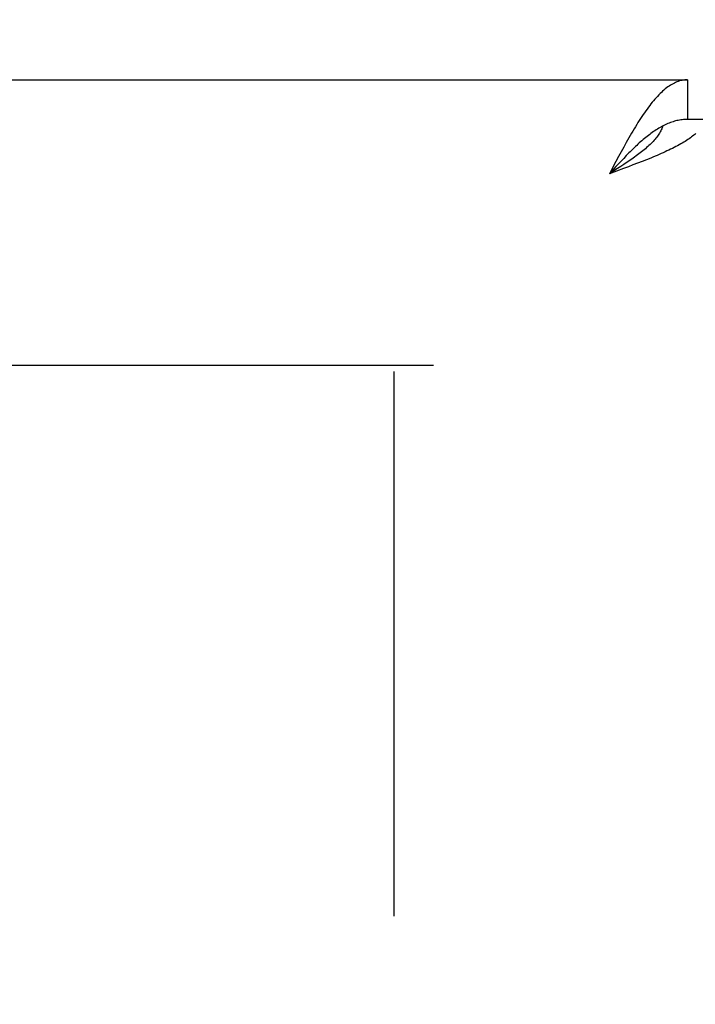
# Model space of a CAD drawing. Header units: inches. Extents: x 0 to 260, y 0 to 168.
# Tile 66 of 95: x 80.79 to 82.56, y 115.24 to 117.83. Entities that reach past the tile are written whole.
import ezdxf

# ---------------------------------------------------------------- set-up
doc = ezdxf.new("R2010")
doc.units = ezdxf.units.IN
doc.header["$LTSCALE"] = 14.290393
doc.header["$MEASUREMENT"] = 0
doc.linetypes.add('HIDDEN', pattern=[0.2, 0.1, -0.1])
doc.layers.get('0').update_dxf_attribs({"linetype": 'CONTINUOUS'})
doc.layers.add('DEFAULT_2', color=8, linetype='HIDDEN')
doc.layers.add('DIMENSIONS', color=7, linetype='CONTINUOUS')
doc.styles.get("Standard").update_dxf_attribs({"font": 'arial.ttf'})
doc.dimstyles.new('DIMSTYLE_1', dxfattribs={"dimtxt": 1.146288, "dimasz": 1.528384, "dimexe": 0.09, "dimexo": 0.07, "dimgap": 0.0375, "dimtad": 0, "dimtih": 1, "dimtoh": 1, "dimzin": 4, "dimdsep": 46, "dimtxsty": 'Standard', "dimblk": '_FILLED', "dimblk1": '_FILLED', "dimblk2": '_FILLED', "dimcen": 0.09, "dimazin": 1, "dimtfac": 1, "dimtofl": 0, "dimtmove": 0, "dimatfit": 3, "dimldrblk": '_FILLED', "dimfxl": 1, "dimtolj": 1, "dimtzin": 4, "dimarcsym": 0})

# ---------------------------------------------------------------- blocks, each defined once
blk = doc.blocks.new('_FILLED')
at = {"color": 0, "linetype": 'ByBlock'}
blk.add_solid([(0, 0), (-1, 0.2), (-1, -0.2)], dxfattribs=at)
blk = doc.blocks.new('*D13')
at = {"layer": 'DIMENSIONS', "color": 2, "linetype": 'Continuous'}
for p, q in [((78.955, 94.312), (76.0215, 94.312)), ((82.58, 94.312), (85.6367, 94.312))]:
    blk.add_line(p, q, dxfattribs=at)
at = {"layer": 'DIMENSIONS', "color": 2, "linetype": 'Continuous', "xscale": 1.5283842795, "yscale": 1.5283842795, "zscale": 1.5283842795}
blk.add_blockref('_FILLED', (78.955, 94.312), dxfattribs=at)
at = {"layer": 'DIMENSIONS', "color": 2, "linetype": 'Continuous', "xscale": 1.5283842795, "yscale": 1.5283842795, "zscale": 1.5283842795, "rotation": 180}
blk.add_blockref('_FILLED', (82.58, 94.312), dxfattribs=at)
at = {"layer": 'DIMENSIONS', "color": 2, "linetype": 'Continuous', "insert": (75.4483, 94.8852), "char_height": 1.14629, "width": 3.115006, "attachment_point": 3, "line_spacing_factor": 0.9}
blk.add_mtext('3.63', dxfattribs=at)
blk = doc.blocks.new('*D16')
at = {"layer": 'DIMENSIONS', "color": 2, "linetype": 'Continuous'}
for p, q in [((61.6347, 117.6696), (61.6347, 120.9207)), ((61.6347, 120.9207), (62.972, 120.9207)), ((61.4967, 116.5446), (63.0102, 116.5446)), ((61.6347, 116.5446), (61.6347, 113.4878))]:
    blk.add_line(p, q, dxfattribs=at)
at = {"layer": 'DIMENSIONS', "color": 2, "linetype": 'Continuous', "xscale": 1.5283842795, "yscale": 1.5283842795, "zscale": 1.5283842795}
for p, rotation in [((61.6347, 117.6696), 270), ((61.6347, 116.5446), 90)]:
    blk.add_blockref('_FILLED', p, dxfattribs=dict(at, rotation=rotation))
at = {"layer": 'DIMENSIONS', "color": 2, "linetype": 'Continuous', "insert": (63.5452, 121.4938), "char_height": 1.14629, "width": 3.115006, "attachment_point": 1, "line_spacing_factor": 0.9}
blk.add_mtext('1.13', dxfattribs=at)

msp = doc.modelspace()

# ---------------------------------------------------------------- linework, layer by layer
at = {"color": 3, "linetype": 'Continuous'}
for p, q in [((47.9345, 117.6696), (82.538, 117.6696)), ((82.3641, 117.4806), (82.3573, 117.468)), ((82.371, 117.4931), (82.3641, 117.4806)), ((82.3505, 117.4553), (82.3335, 117.4231)), ((82.3573, 117.468), (82.3505, 117.4553)), ((82.3952, 117.4461), (82.3831, 117.4415)), ((82.4073, 117.4507), (82.3952, 117.4461)), ((82.4191, 117.4553), (82.4073, 117.4507)), ((82.4307, 117.4599), (82.4191, 117.4553)), ((82.442, 117.4644), (82.4307, 117.4599)), ((82.3522, 117.43), (82.3335, 117.4231)), ((82.3708, 117.4369), (82.3522, 117.43)), ((82.3831, 117.4415), (82.3708, 117.4369))]:
    msp.add_line(p, q, dxfattribs=at)
at = {"color": 7, "linetype": 'Continuous'}
for p, q in [((82.538, 117.6696), (82.538, 117.5656)), ((82.58, 117.5656), (82.538, 117.5656)), ((82.3573, 117.449), (82.3505, 117.4417)), ((82.3641, 117.4563), (82.3573, 117.449)), ((82.3717, 117.4477), (82.3634, 117.4423)), ((82.371, 117.4635), (82.3641, 117.4563)), ((82.3799, 117.4532), (82.3717, 117.4477)), ((82.3505, 117.4417), (82.3335, 117.4231)), ((82.3421, 117.4286), (82.3335, 117.4231)), ((82.3549, 117.4368), (82.3421, 117.4286)), ((82.3634, 117.4423), (82.3549, 117.4368))]:
    msp.add_line(p, q, dxfattribs=at)
at = {"color": 3, "linetype": 'Continuous'}
for points in [[(82.538, 117.6696), (82.5345, 117.6695), (82.5311, 117.6692), (82.5277, 117.6688), (82.5243, 117.6682), (82.5209, 117.6675), (82.5175, 117.6665), (82.5141, 117.6654), (82.5107, 117.6642), (82.5073, 117.6628), (82.5039, 117.6612), (82.5005, 117.6594), (82.4971, 117.6575), (82.4937, 117.6554), (82.4902, 117.6532), (82.4868, 117.6508), (82.4834, 117.6483), (82.48, 117.6456), (82.4766, 117.6427), (82.4732, 117.6397), (82.4698, 117.6366), (82.4664, 117.6333), (82.463, 117.6298), (82.4596, 117.6262), (82.4562, 117.6225), (82.4528, 117.6186), (82.4493, 117.6146), (82.4459, 117.6105), (82.4425, 117.6063), (82.4391, 117.6019), (82.4357, 117.5974), (82.4323, 117.5928), (82.4289, 117.588), (82.4255, 117.5832), (82.4221, 117.5782), (82.4187, 117.5731), (82.4153, 117.568)], [(82.4153, 117.568), (82.4119, 117.5627), (82.4084, 117.5573), (82.405, 117.5519), (82.4016, 117.5463), (82.3982, 117.5407), (82.3948, 117.535), (82.3914, 117.5292), (82.388, 117.5233), (82.3846, 117.5174), (82.3812, 117.5114), (82.3778, 117.5054), (82.371, 117.4931)], [(82.56, 117.5288), (82.5574, 117.5265), (82.5548, 117.5242), (82.5519, 117.5219), (82.549, 117.5196), (82.5459, 117.5173), (82.5426, 117.515), (82.5393, 117.5127), (82.5358, 117.5104), (82.5321, 117.5081), (82.5284, 117.5058), (82.5245, 117.5035), (82.5205, 117.5012), (82.5164, 117.4989), (82.5121, 117.4966), (82.5078, 117.4943), (82.5033, 117.492), (82.4987, 117.4897), (82.494, 117.4874), (82.4892, 117.4851), (82.4843, 117.4828), (82.4794, 117.4805)], [(82.4794, 117.4805), (82.4743, 117.4782), (82.4691, 117.4759), (82.4638, 117.4736), (82.4585, 117.4713), (82.4531, 117.469), (82.4476, 117.4667), (82.442, 117.4644)]]:
    msp.add_lwpolyline(points, dxfattribs=at)
at = {"color": 7, "linetype": 'Continuous'}
for points in [[(82.4766, 117.55), (82.4732, 117.5483), (82.4698, 117.5465), (82.4664, 117.5446), (82.463, 117.5426), (82.4596, 117.5405), (82.4562, 117.5384), (82.4528, 117.5361), (82.4493, 117.5338), (82.4459, 117.5314), (82.4425, 117.529), (82.4391, 117.5264), (82.4357, 117.5238), (82.4323, 117.5212), (82.4289, 117.5184), (82.4255, 117.5156), (82.4221, 117.5128), (82.4187, 117.5098), (82.4153, 117.5068), (82.4119, 117.5038), (82.4084, 117.5007), (82.405, 117.4975), (82.4016, 117.4943), (82.3982, 117.4911), (82.3948, 117.4878), (82.3914, 117.4844), (82.388, 117.481), (82.3846, 117.4776), (82.3812, 117.4741), (82.3778, 117.4706), (82.371, 117.4635)], [(82.4734, 117.5484), (82.4728, 117.5464), (82.4718, 117.5437), (82.4707, 117.5409), (82.4695, 117.5382), (82.4682, 117.5354), (82.4667, 117.5327), (82.4651, 117.53), (82.4634, 117.5272), (82.4616, 117.5245), (82.4596, 117.5217), (82.4576, 117.519), (82.4554, 117.5162), (82.4531, 117.5135), (82.4507, 117.5108), (82.4482, 117.508), (82.4456, 117.5053), (82.4429, 117.5025), (82.4401, 117.4998), (82.4372, 117.4971), (82.4342, 117.4943), (82.4311, 117.4916), (82.428, 117.4888), (82.4247, 117.4861), (82.4213, 117.4834), (82.4179, 117.4806), (82.4144, 117.4779), (82.4108, 117.4751), (82.4072, 117.4724), (82.4035, 117.4697), (82.3997, 117.4669), (82.3958, 117.4642), (82.3919, 117.4614), (82.388, 117.4587), (82.384, 117.456), (82.3799, 117.4532)], [(82.538, 117.5656), (82.5345, 117.5655), (82.5311, 117.5654), (82.5277, 117.5651), (82.5243, 117.5648), (82.5209, 117.5644), (82.5175, 117.5638), (82.5141, 117.5632), (82.5107, 117.5625), (82.5073, 117.5616), (82.5039, 117.5607), (82.5005, 117.5597), (82.4971, 117.5586), (82.4937, 117.5574), (82.4902, 117.5561), (82.4868, 117.5547), (82.4834, 117.5533), (82.48, 117.5517), (82.4766, 117.55)]]:
    msp.add_lwpolyline(points, dxfattribs=at)
at = {"layer": 'DEFAULT_2', "color": 8, "linetype": 'HIDDEN'}
for p, q in [((81.8715, 116.9196), (49.2675, 116.9196)), ((81.7675, 116.9046), (81.7675, 47.9346))]:
    msp.add_line(p, q, dxfattribs=at)

# ---------------------------------------------------------------- dimensions: what is measured, and where the dimension line sits
at = {"layer": 'DIMENSIONS', "color": 2, "linetype": 'Continuous'}
dim = msp.add_linear_dim(base=(61.6346930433, 117.6695759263), p1=(63.0802388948, 116.5445759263), p2=(82.5379576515, 117.6695759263), angle=90, dimstyle='DIMSTYLE_1', dxfattribs=at)
dim.commit()
dim.dimension.update_dxf_attribs({"geometry": '*D16', "text_midpoint": (65.1523228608, 120.9142910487), "dimtype": 160})
dim = msp.add_linear_dim(base=(82.5799576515, 94.3120273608), p1=(78.9549576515, 116.5445759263), p2=(82.5799576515, 47.2735759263), dimstyle='DIMSTYLE_1', dxfattribs=at)
dim.commit()
dim.dimension.update_dxf_attribs({"geometry": '*D13', "text_midpoint": (73.8893380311, 94.3056338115), "dimtype": 160})

doc.saveas('drawing.dxf')
